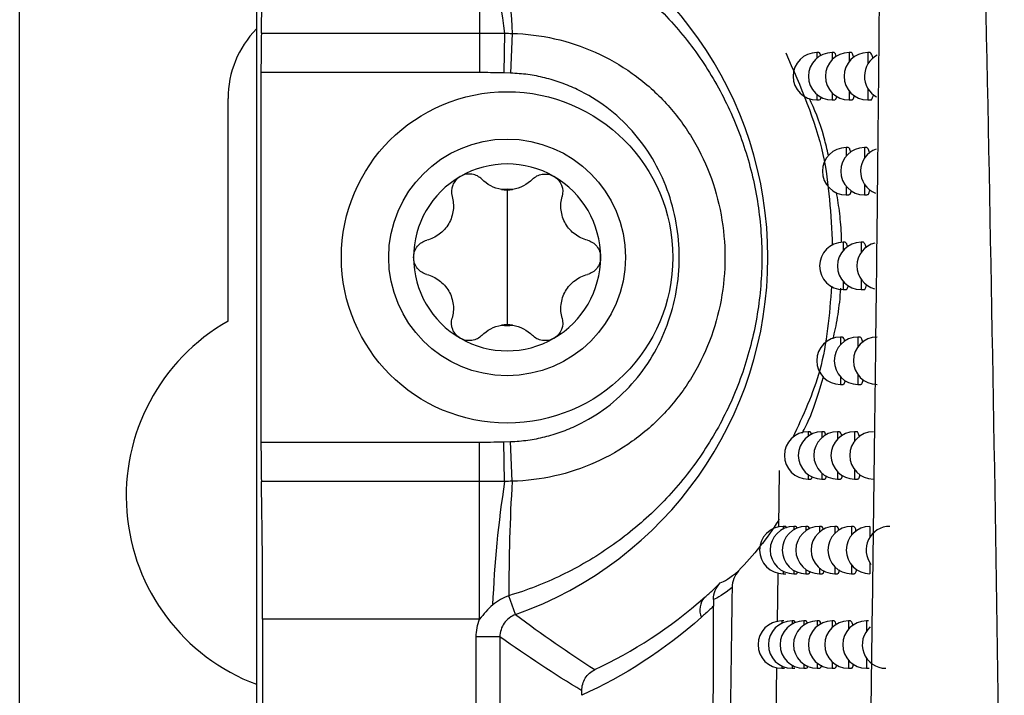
# Model space of a CAD drawing. Header units: millimetres. Extents: x -117 to 444, y -157 to 472.
# Tile 60 of 160: x 155 to 165, y 91 to 98. Entities that reach past the tile are written whole.
import ezdxf

# ---------------------------------------------------------------- set-up
doc = ezdxf.new("R2010")
doc.units = ezdxf.units.MM

msp = doc.modelspace()

# ---------------------------------------------------------------- linework, layer by layer
at = {"color": 7, "linetype": 'Continuous', "lineweight": 25}
for p, q in [((155.022, 80.569), (155.022, 235.569)), ((157.522, 235.569), (157.522, 80.569)), ((159.879, 99.414), (159.879, 97.959)), ((157.574, 97.959), (159.879, 97.959)), ((159.879, 97.959), (159.879, 97.543)), ((160.143, 97.958), (160.136, 97.54)), ((160.223, 97.957), (160.206, 97.538)), ((163.461, 97.754), (163.439, 97.754)), ((163.439, 97.754), (163.439, 97.695)), ((163.622, 97.754), (163.601, 97.754)), ((163.601, 97.754), (163.601, 97.678)), ((163.801, 97.754), (163.78, 97.754)), ((163.78, 97.754), (163.78, 97.658)), ((163.998, 97.754), (163.977, 97.754)), ((163.977, 97.754), (163.977, 97.632)), ((157.57, 97.543), (157.57, 93.64)), ((159.879, 97.543), (157.57, 97.543)), ((160.206, 97.538), (160.136, 97.54)), ((163.601, 97.33), (163.601, 97.254)), ((163.78, 97.35), (163.78, 97.254)), ((163.977, 97.376), (163.977, 97.254)), ((157.222, 94.917), (157.222, 97.269)), ((163.439, 97.313), (163.439, 97.254)), ((163.439, 97.254), (163.468, 97.254)), ((163.601, 97.254), (163.63, 97.254)), ((163.78, 97.254), (163.81, 97.254)), ((163.977, 97.254), (164.007, 97.254)), ((163.77, 96.751), (163.749, 96.751)), ((163.749, 96.751), (163.749, 96.66)), ((163.963, 96.751), (163.942, 96.751)), ((163.942, 96.751), (163.942, 96.636)), ((160.169, 96.304), (160.169, 95.591)), ((163.749, 96.342), (163.749, 96.251)), ((163.942, 96.367), (163.942, 96.251)), ((163.749, 96.251), (163.779, 96.251)), ((163.942, 96.251), (163.972, 96.251)), ((163.74, 95.75), (163.718, 95.75)), ((163.718, 95.75), (163.718, 95.664)), ((163.928, 95.75), (163.907, 95.75)), ((163.907, 95.75), (163.907, 95.641)), ((160.169, 95.591), (160.169, 94.879)), ((163.907, 95.358), (163.907, 95.25)), ((163.718, 95.336), (163.718, 95.25)), ((163.718, 95.25), (163.748, 95.25)), ((163.907, 95.25), (163.937, 95.25)), ((163.709, 94.749), (163.688, 94.749)), ((163.688, 94.749), (163.688, 94.667)), ((163.894, 94.749), (163.873, 94.749)), ((163.873, 94.749), (163.873, 94.646)), ((163.688, 94.33), (163.688, 94.249)), ((163.873, 94.351), (163.873, 94.249)), ((163.688, 94.249), (163.718, 94.249)), ((163.873, 94.249), (163.903, 94.249)), ((163.368, 93.749), (163.347, 93.749)), ((163.347, 93.749), (163.347, 93.7)), ((163.516, 93.749), (163.494, 93.749)), ((163.494, 93.749), (163.494, 93.687)), ((163.68, 93.749), (163.658, 93.749)), ((163.658, 93.749), (163.658, 93.671)), ((163.86, 93.749), (163.839, 93.749)), ((163.839, 93.749), (163.839, 93.651)), ((157.57, 93.64), (159.879, 93.64)), ((159.879, 93.224), (159.879, 93.64)), ((160.136, 93.642), (160.206, 93.645)), ((160.143, 93.224), (160.136, 93.642)), ((160.223, 93.226), (160.206, 93.645)), ((163.039, 92.74), (163.047, 93.338)), ((163.347, 93.297), (163.347, 93.249)), ((163.494, 93.31), (163.494, 93.249)), ((163.658, 93.326), (163.658, 93.249)), ((163.839, 93.346), (163.839, 93.249)), ((159.879, 93.224), (157.574, 93.224)), ((159.879, 91.769), (159.879, 93.224)), ((163.347, 93.249), (163.376, 93.249)), ((163.494, 93.249), (163.523, 93.249)), ((163.658, 93.249), (163.688, 93.249)), ((163.839, 93.249), (163.869, 93.249)), ((163.107, 92.749), (163.085, 92.749)), ((163.085, 92.749), (163.085, 92.723)), ((163.219, 92.749), (163.197, 92.749)), ((163.197, 92.749), (163.197, 92.714)), ((163.346, 92.749), (163.324, 92.749)), ((163.324, 92.749), (163.324, 92.703)), ((163.49, 92.749), (163.468, 92.749)), ((163.468, 92.749), (163.468, 92.691)), ((163.65, 92.749), (163.629, 92.749)), ((163.629, 92.749), (163.629, 92.676)), ((163.827, 92.749), (163.806, 92.749)), ((163.806, 92.749), (163.806, 92.657)), ((164, 92.749), (164, 92.634)), ((163.806, 92.341), (163.806, 92.249)), ((164, 92.364), (164, 92.249)), ((163.025, 91.742), (163.032, 92.256)), ((163.085, 92.275), (163.085, 92.249)), ((163.085, 92.249), (163.113, 92.249)), ((163.197, 92.284), (163.197, 92.249)), ((163.197, 92.249), (163.225, 92.249)), ((163.324, 92.295), (163.324, 92.249)), ((163.324, 92.249), (163.353, 92.249)), ((163.468, 92.307), (163.468, 92.249)), ((163.468, 92.249), (163.497, 92.249)), ((163.629, 92.323), (163.629, 92.249)), ((163.629, 92.249), (163.658, 92.249)), ((163.806, 92.249), (163.835, 92.249)), ((160.259, 91.818), (160.188, 92.017)), ((157.588, 91.769), (157.588, 80.635)), ((159.879, 91.769), (157.588, 91.769)), ((163.092, 91.75), (163.069, 91.75)), ((163.069, 91.75), (163.069, 91.726)), ((163.2, 91.75), (163.178, 91.75)), ((163.178, 91.75), (163.178, 91.717)), ((163.324, 91.75), (163.302, 91.75)), ((163.302, 91.75), (163.302, 91.707)), ((163.464, 91.75), (163.443, 91.75)), ((163.443, 91.75), (163.443, 91.695)), ((163.621, 91.75), (163.6, 91.75)), ((163.6, 91.75), (163.6, 91.681)), ((163.794, 91.75), (163.773, 91.75)), ((163.773, 91.75), (163.773, 91.663)), ((163.984, 91.75), (163.963, 91.75)), ((163.963, 91.75), (163.963, 91.642)), ((160.093, 91.582), (159.843, 91.582)), ((159.843, 82.89), (159.843, 91.582)), ((160.093, 91.582), (160.093, 83.14)), ((163.178, 91.284), (163.178, 91.25)), ((163.302, 91.294), (163.302, 91.25)), ((163.443, 91.306), (163.443, 91.25)), ((163.6, 91.32), (163.6, 91.25)), ((163.773, 91.338), (163.773, 91.25)), ((163.963, 91.359), (163.963, 91.25)), ((163.011, 90.745), (163.018, 91.257)), ((163.069, 91.275), (163.069, 91.25)), ((163.069, 91.25), (163.097, 91.25)), ((163.178, 91.25), (163.206, 91.25)), ((163.302, 91.25), (163.331, 91.25)), ((163.443, 91.25), (163.472, 91.25)), ((163.6, 91.25), (163.629, 91.25)), ((163.773, 91.25), (163.803, 91.25)), ((163.963, 91.25), (163.992, 91.25))]:
    msp.add_line(p, q, dxfattribs=at)
for radius in [1.75, 1.25]:
    msp.add_circle((160.169, 95.591), radius, dxfattribs=at)
for centre, radius, start, end in [((158.919, 95.591), 4.004, 289.5453, 70.4547), ((171.368, 99.703), 11.36, 182.2202, 188.8384), ((178.922, 99.092), 18.734, 179.7739, 183.474), ((158.272, 97.269), 1.05, 135.5847, 180), ((163.439, 97.504), 0.25, 90, 270), ((163.601, 97.504), 0.25, 90, 270), ((163.78, 97.504), 0.25, 90, 270), ((163.977, 97.504), 0.25, 90, 270), ((164.192, 97.504), 0.25, 117.1683, 240.9855), ((163.749, 96.501), 0.25, 90, 270), ((163.942, 96.501), 0.25, 90, 270), ((164.152, 96.501), 0.25, 110.4053, 248.1404), ((160.169, 95.591), 0.987, 60, 120), ((160.169, 95.591), 0.987, 120, 180), ((160.169, 95.591), 0.987, 360, 60), ((160.169, 95.591), 0.719, 85.3517, 94.6483), ((160.169, 96.678), 0.374, 261.0355, 278.9645), ((163.718, 95.5), 0.25, 90, 270), ((163.907, 95.5), 0.25, 90, 270), ((164.113, 95.5), 0.25, 103.8717, 255.0806), ((160.169, 95.591), 0.987, 180, 240), ((160.169, 95.591), 0.987, 300, 360), ((158.272, 93.069), 2.125, 119.6116, 249.3327), ((160.169, 94.505), 0.374, 81.0355, 98.9645), ((160.169, 95.591), 0.719, 265.3517, 274.6483), ((160.169, 95.591), 0.987, 240, 300), ((163.688, 94.499), 0.25, 90, 270), ((163.873, 94.499), 0.25, 90, 270), ((164.075, 94.499), 0.25, 90, 270), ((163.347, 93.499), 0.25, 90, 270), ((163.494, 93.499), 0.25, 90, 270), ((163.658, 93.499), 0.25, 90, 270), ((163.839, 93.499), 0.25, 90, 270), ((164.037, 93.499), 0.25, 90, 270), ((171.368, 91.479), 11.36, 171.1616, 177.7798), ((178.922, 92.09), 18.734, 176.526, 180.2261), ((163.085, 92.499), 0.25, 90, 270), ((163.197, 92.499), 0.25, 90, 270), ((163.324, 92.499), 0.25, 90, 270), ((163.468, 92.499), 0.25, 90, 270), ((163.629, 92.499), 0.25, 90, 270), ((163.806, 92.499), 0.25, 90, 270), ((164, 92.499), 0.25, 90, 270), ((164.21, 92.499), 0.25, 90, 217.3537), ((162.4, 91.868), 0.196, 137.6419, 203.6566), ((163.069, 91.5), 0.25, 90, 270), ((163.178, 91.5), 0.25, 90, 270), ((163.302, 91.5), 0.25, 90, 270), ((163.443, 91.5), 0.25, 90, 270), ((163.6, 91.5), 0.25, 90, 270), ((163.773, 91.5), 0.25, 90, 270), ((163.963, 91.5), 0.25, 90, 270), ((164.169, 91.5), 0.25, 131.1634, 270)]:
    msp.add_arc(centre, radius, start, end, dxfattribs=at)
for centre, major_axis, start_param, end_param in [((157.557, 99.414), (0, 1.75), 3.730624, 4.712389), ((157.579, 97.543), (0, 0.5), 0.589031, 1.570796), ((157.579, 93.64), (0, 0.5), 1.570796, 2.552562), ((157.557, 91.769), (0, 1.75), 4.712389, 5.694154)]:
    msp.add_ellipse(centre, major_axis=major_axis, ratio=0.017455, start_param=start_param, end_param=end_param, dxfattribs=at)
for points, knots in [([(164.158, 116.098), (164.159, 115.583), (164.161, 114.531), (164.161, 112.918), (164.161, 111.234), (164.159, 109.481), (164.154, 107.659), (164.148, 105.77), (164.139, 103.816), (164.125, 101.644), (164.107, 99.224), (164.081, 96.527), (164.048, 93.675), (164.008, 90.673), (163.976, 88.623), (163.959, 87.573)], [0, 0, 0, 0, 0.0539585, 0.1104263, 0.1693731, 0.2307655, 0.294567, 0.3607381, 0.4292363, 0.500016, 0.5890884, 0.6837429, 0.7838656, 0.8893304, 1, 1, 1, 1]), ([(164.758, 115.904), (164.908, 110.789), (165.056, 105.675), (165.288, 95.448), (165.373, 90.336), (165.419, 85.227)], [0, 0, 0, 0, 0.5, 0.5, 1, 1, 1, 1]), ([(160.188, 99.166), (160.38, 99.108), (160.565, 99.036), (160.924, 98.862), (161.097, 98.761), (161.424, 98.534), (161.577, 98.408), (161.865, 98.13), (161.998, 97.98), (162.236, 97.663), (162.343, 97.493), (162.528, 97.139), (162.606, 96.956), (162.732, 96.578), (162.78, 96.383), (162.843, 95.99), (162.859, 95.791), (162.859, 95.391), (162.843, 95.192), (162.779, 94.798), (162.731, 94.603), (162.606, 94.225), (162.528, 94.042), (162.342, 93.688), (162.236, 93.519), (161.997, 93.202), (161.864, 93.051), (161.577, 92.774), (161.423, 92.649), (161.098, 92.422), (160.924, 92.32), (160.565, 92.147), (160.38, 92.075), (160.188, 92.017)], [0, 0, 0, 0, 0.0625, 0.0625, 0.125, 0.125, 0.1875, 0.1875, 0.25, 0.25, 0.3125, 0.3125, 0.375, 0.375, 0.4375, 0.4375, 0.5, 0.5, 0.5625, 0.5625, 0.625, 0.625, 0.6875, 0.6875, 0.75, 0.75, 0.8125, 0.8125, 0.875, 0.875, 0.9375, 0.9375, 1, 1, 1, 1]), ([(160.223, 97.957), (160.375, 97.953), (160.524, 97.934), (160.817, 97.868), (160.962, 97.82), (161.237, 97.697), (161.367, 97.622), (161.612, 97.448), (161.728, 97.347), (161.933, 97.128), (162.024, 97.009), (162.185, 96.752), (162.252, 96.616), (162.36, 96.336), (162.401, 96.189), (162.456, 95.891), (162.469, 95.742), (162.469, 95.441), (162.456, 95.289), (162.401, 94.992), (162.36, 94.848), (162.252, 94.567), (162.184, 94.43), (162.025, 94.175), (161.934, 94.056), (161.728, 93.836), (161.613, 93.735), (161.369, 93.561), (161.239, 93.487), (160.962, 93.362), (160.819, 93.315), (160.526, 93.249), (160.375, 93.23), (160.223, 93.226)], [0, 0, 0, 0, 0.0625, 0.0625, 0.125, 0.125, 0.1875, 0.1875, 0.25, 0.25, 0.3125, 0.3125, 0.375, 0.375, 0.4375, 0.4375, 0.5, 0.5, 0.5625, 0.5625, 0.625, 0.625, 0.6875, 0.6875, 0.75, 0.75, 0.8125, 0.8125, 0.875, 0.875, 0.9375, 0.9375, 1, 1, 1, 1]), ([(163.112, 97.75), (163.267, 97.398), (163.554, 96.747), (163.587, 96.043), (163.603, 95.72)], [0, 0, 0, 0, 0.541558, 1, 1, 1, 1]), ([(163.48, 97.72), (163.478, 97.727), (163.472, 97.75), (163.465, 97.752), (163.461, 97.754)], [0, 0, 0, 0, 0.328887, 1, 1, 1, 1]), ([(163.646, 97.71), (163.643, 97.721), (163.636, 97.748), (163.627, 97.752), (163.622, 97.754)], [0, 0, 0, 0, 0.4181368, 1, 1, 1, 1]), ([(163.831, 97.701), (163.827, 97.715), (163.817, 97.744), (163.806, 97.759), (163.801, 97.754), (163.801, 97.754)], [0, 0, 0, 0, 0.482514, 0.999383, 1, 1, 1, 1]), ([(164.033, 97.691), (164.033, 97.693), (164.028, 97.717), (164.016, 97.74), (164.004, 97.759), (163.998, 97.754), (163.998, 97.754)], [0, 0, 0, 0, 0.0555822, 0.5213808, 0.9961507, 1, 1, 1, 1]), ([(160.136, 97.54), (160.089, 97.541), (160.003, 97.542), (159.917, 97.543), (159.879, 97.543)], [0, 0, 0, 0, 0.551952, 1, 1, 1, 1]), ([(160.206, 93.645), (160.237, 93.646), (160.298, 93.649), (160.389, 93.66), (160.478, 93.675), (160.567, 93.695), (160.654, 93.719), (160.741, 93.747), (160.826, 93.78), (160.992, 93.855), (161.228, 93.997), (161.495, 94.246), (161.713, 94.541), (161.869, 94.872), (161.966, 95.225), (161.997, 95.59), (161.966, 95.955), (161.87, 96.309), (161.714, 96.64), (161.496, 96.935), (161.229, 97.185), (160.967, 97.343), (160.743, 97.437), (160.568, 97.49), (160.389, 97.526), (160.267, 97.534), (160.206, 97.538)], [0, 0, 0, 0, 0.0157792, 0.031438, 0.0470168, 0.0625566, 0.0780986, 0.0936842, 0.1093542, 0.125149, 0.1873516, 0.2500557, 0.3121061, 0.3748809, 0.4371625, 0.4997682, 0.5624158, 0.6247412, 0.687604, 0.7497406, 0.8124889, 0.8747341, 0.906229, 0.9373851, 0.9685321, 1, 1, 1, 1]), ([(163.563, 96.667), (163.548, 96.731), (163.48, 97.015), (163.413, 97.158), (163.361, 97.269)], [0, 0, 0, 0, 0.225743, 1, 1, 1, 1]), ([(163.468, 97.257), (163.47, 97.256), (163.475, 97.253), (163.482, 97.265), (163.486, 97.284), (163.486, 97.287)], [0, 0, 0, 0, 0.216091, 0.888415, 1, 1, 1, 1]), ([(163.63, 97.257), (163.632, 97.256), (163.638, 97.253), (163.646, 97.266), (163.651, 97.289), (163.652, 97.294)], [0, 0, 0, 0, 0.19454, 0.810761, 1, 1, 1, 1]), ([(163.81, 97.257), (163.811, 97.256), (163.818, 97.253), (163.828, 97.268), (163.834, 97.293), (163.835, 97.301)], [0, 0, 0, 0, 0.176174, 0.745984, 1, 1, 1, 1]), ([(164.007, 97.257), (164.009, 97.256), (164.016, 97.252), (164.027, 97.269), (164.034, 97.298), (164.037, 97.308)], [0, 0, 0, 0, 0.160205, 0.691007, 1, 1, 1, 1]), ([(163.799, 96.701), (163.795, 96.715), (163.786, 96.745), (163.776, 96.749), (163.77, 96.751)], [0, 0, 0, 0, 0.469396, 1, 1, 1, 1]), ([(163.997, 96.691), (163.997, 96.693), (163.992, 96.716), (163.98, 96.738), (163.969, 96.756), (163.963, 96.751), (163.963, 96.751)], [0, 0, 0, 0, 0.0388162, 0.5134905, 0.996932, 1, 1, 1, 1]), ([(159.675, 96.446), (159.638, 96.425), (159.61, 96.391), (159.58, 96.314), (159.578, 96.273), (159.589, 96.235)], [0, 0, 0, 0, 0.5, 0.5, 1, 1, 1, 1]), ([(159.902, 96.416), (159.875, 96.444), (159.838, 96.463), (159.757, 96.476), (159.713, 96.468), (159.675, 96.446)], [0, 0, 0, 0, 0.5, 0.5, 1, 1, 1, 1]), ([(160.436, 96.416), (160.464, 96.444), (160.5, 96.463), (160.582, 96.476), (160.626, 96.468), (160.663, 96.446)], [0, 0, 0, 0, 0.5, 0.5, 1, 1, 1, 1]), ([(160.663, 96.446), (160.7, 96.425), (160.729, 96.391), (160.759, 96.314), (160.76, 96.273), (160.75, 96.235)], [0, 0, 0, 0, 0.5, 0.5, 1, 1, 1, 1]), ([(163.702, 95.749), (163.701, 95.769), (163.699, 95.875), (163.682, 96.069), (163.66, 96.206), (163.648, 96.278)], [0, 0, 0, 0, 0.100493, 0.526908, 1, 1, 1, 1]), ([(163.779, 96.255), (163.78, 96.254), (163.787, 96.25), (163.796, 96.265), (163.802, 96.29), (163.803, 96.297)], [0, 0, 0, 0, 0.180199, 0.760054, 1, 1, 1, 1]), ([(163.972, 96.254), (163.973, 96.254), (163.981, 96.25), (163.991, 96.266), (163.998, 96.294), (164.001, 96.304)], [0, 0, 0, 0, 0.163917, 0.70367, 1, 1, 1, 1]), ([(159.589, 96.235), (159.601, 96.189), (159.606, 96.14), (159.594, 96.041), (159.578, 95.992), (159.527, 95.903), (159.492, 95.865), (159.412, 95.805), (159.368, 95.784), (159.322, 95.772)], [0, 0, 0, 0, 0.25, 0.25, 0.5, 0.5, 0.75, 0.75, 1, 1, 1, 1]), ([(161.017, 95.772), (160.97, 95.784), (160.926, 95.805), (160.847, 95.865), (160.812, 95.903), (160.761, 95.992), (160.745, 96.041), (160.733, 96.14), (160.737, 96.189), (160.75, 96.235)], [0, 0, 0, 0, 0.25, 0.25, 0.5, 0.5, 0.75, 0.75, 1, 1, 1, 1]), ([(159.182, 95.591), (159.182, 95.634), (159.197, 95.676), (159.248, 95.74), (159.284, 95.763), (159.322, 95.772)], [0, 0, 0, 0, 0.5, 0.5, 1, 1, 1, 1]), ([(161.017, 95.772), (161.055, 95.763), (161.09, 95.74), (161.142, 95.676), (161.157, 95.634), (161.157, 95.591)], [0, 0, 0, 0, 0.5, 0.5, 1, 1, 1, 1]), ([(163.961, 95.692), (163.961, 95.693), (163.957, 95.715), (163.945, 95.736), (163.934, 95.754), (163.928, 95.75), (163.928, 95.75)], [0, 0, 0, 0, 0.021508, 0.505326, 0.997711, 1, 1, 1, 1]), ([(163.767, 95.701), (163.763, 95.714), (163.754, 95.743), (163.745, 95.747), (163.74, 95.75)], [0, 0, 0, 0, 0.455538, 1, 1, 1, 1]), ([(159.322, 95.41), (159.284, 95.42), (159.248, 95.442), (159.197, 95.507), (159.182, 95.548), (159.182, 95.591)], [0, 0, 0, 0, 0.5, 0.5, 1, 1, 1, 1]), ([(161.157, 95.591), (161.157, 95.548), (161.142, 95.507), (161.09, 95.442), (161.055, 95.42), (161.017, 95.41)], [0, 0, 0, 0, 0.5, 0.5, 1, 1, 1, 1]), ([(159.322, 95.41), (159.368, 95.398), (159.412, 95.377), (159.492, 95.318), (159.527, 95.279), (159.578, 95.191), (159.594, 95.141), (159.606, 95.043), (159.601, 94.994), (159.589, 94.948)], [0, 0, 0, 0, 0.25, 0.25, 0.5, 0.5, 0.75, 0.75, 1, 1, 1, 1]), ([(160.75, 94.948), (160.737, 94.994), (160.733, 95.043), (160.745, 95.141), (160.761, 95.191), (160.812, 95.279), (160.847, 95.318), (160.926, 95.377), (160.97, 95.398), (161.017, 95.41)], [0, 0, 0, 0, 0.25, 0.25, 0.5, 0.5, 0.75, 0.75, 1, 1, 1, 1]), ([(163.595, 95.288), (163.572, 94.987), (163.529, 94.428), (163.293, 93.918), (163.184, 93.683)], [0, 0, 0, 0, 0.538566, 1, 1, 1, 1]), ([(163.612, 94.732), (163.628, 94.802), (163.659, 94.935), (163.685, 95.137), (163.692, 95.253), (163.693, 95.266)], [0, 0, 0, 0, 0.502571, 0.946885, 1, 1, 1, 1]), ([(163.748, 95.253), (163.749, 95.252), (163.756, 95.248), (163.765, 95.263), (163.77, 95.287), (163.772, 95.294)], [0, 0, 0, 0, 0.184311, 0.774509, 1, 1, 1, 1]), ([(163.937, 95.253), (163.939, 95.252), (163.946, 95.248), (163.956, 95.264), (163.963, 95.291), (163.965, 95.3)], [0, 0, 0, 0, 0.167702, 0.716659, 1, 1, 1, 1]), ([(159.675, 94.736), (159.638, 94.758), (159.61, 94.791), (159.58, 94.868), (159.578, 94.91), (159.589, 94.948)], [0, 0, 0, 0, 0.5, 0.5, 1, 1, 1, 1]), ([(160.75, 94.948), (160.76, 94.91), (160.759, 94.868), (160.729, 94.792), (160.7, 94.758), (160.663, 94.736)], [0, 0, 0, 0, 0.5, 0.5, 1, 1, 1, 1]), ([(159.902, 94.767), (159.875, 94.739), (159.838, 94.719), (159.756, 94.707), (159.713, 94.715), (159.675, 94.736)], [0, 0, 0, 0, 0.5, 0.5, 1, 1, 1, 1]), ([(160.663, 94.736), (160.626, 94.715), (160.582, 94.707), (160.501, 94.719), (160.464, 94.739), (160.436, 94.767)], [0, 0, 0, 0, 0.5, 0.5, 1, 1, 1, 1]), ([(163.735, 94.702), (163.732, 94.714), (163.724, 94.742), (163.714, 94.746), (163.709, 94.749)], [0, 0, 0, 0, 0.440883, 1, 1, 1, 1]), ([(163.926, 94.693), (163.926, 94.693), (163.922, 94.714), (163.911, 94.735), (163.899, 94.754), (163.894, 94.749), (163.894, 94.749)], [0, 0, 0, 0, 0.003632, 0.496875, 0.9984871, 1, 1, 1, 1]), ([(163.283, 93.735), (163.312, 93.786), (163.383, 93.911), (163.463, 94.174), (163.51, 94.33)], [0, 0, 0, 0, 0.4076, 1, 1, 1, 1]), ([(163.718, 94.252), (163.719, 94.251), (163.726, 94.247), (163.734, 94.262), (163.739, 94.285), (163.741, 94.291)], [0, 0, 0, 0, 0.188517, 0.789365, 1, 1, 1, 1]), ([(163.903, 94.252), (163.904, 94.251), (163.912, 94.247), (163.921, 94.263), (163.928, 94.289), (163.93, 94.298)], [0, 0, 0, 0, 0.1715628, 0.7299872, 1, 1, 1, 1]), ([(163.383, 93.722), (163.382, 93.727), (163.377, 93.746), (163.372, 93.747), (163.368, 93.748)], [0, 0, 0, 0, 0.234985, 1, 1, 1, 1]), ([(163.535, 93.713), (163.533, 93.721), (163.527, 93.744), (163.52, 93.747), (163.516, 93.748)], [0, 0, 0, 0, 0.344059, 1, 1, 1, 1]), ([(163.704, 93.704), (163.701, 93.716), (163.693, 93.743), (163.684, 93.746), (163.68, 93.748)], [0, 0, 0, 0, 0.4253637, 1, 1, 1, 1]), ([(163.891, 93.695), (163.886, 93.709), (163.877, 93.738), (163.866, 93.753), (163.86, 93.748), (163.86, 93.748)], [0, 0, 0, 0, 0.485231, 0.999258, 1, 1, 1, 1]), ([(159.879, 93.64), (159.917, 93.64), (160.003, 93.64), (160.089, 93.642), (160.136, 93.642)], [0, 0, 0, 0, 0.448048, 1, 1, 1, 1]), ([(163.376, 93.252), (163.377, 93.251), (163.382, 93.248), (163.388, 93.258), (163.391, 93.275), (163.391, 93.276)], [0, 0, 0, 0, 0.236791, 0.964274, 1, 1, 1, 1]), ([(163.523, 93.252), (163.525, 93.251), (163.531, 93.247), (163.537, 93.259), (163.541, 93.28), (163.542, 93.283)], [0, 0, 0, 0, 0.212934, 0.87695, 1, 1, 1, 1]), ([(163.688, 93.252), (163.689, 93.251), (163.696, 93.247), (163.704, 93.261), (163.709, 93.284), (163.71, 93.289)], [0, 0, 0, 0, 0.192819, 0.80464, 1, 1, 1, 1]), ([(163.869, 93.252), (163.87, 93.251), (163.878, 93.247), (163.887, 93.262), (163.893, 93.288), (163.895, 93.296)], [0, 0, 0, 0, 0.175503, 0.743668, 1, 1, 1, 1]), ([(163.04, 92.824), (163.038, 92.82), (162.923, 92.621), (162.767, 92.448), (162.613, 92.278)], [0, 0, 0, 0, 0.020646, 1, 1, 1, 1]), ([(163.117, 92.731), (163.117, 92.733), (163.114, 92.748), (163.11, 92.748), (163.107, 92.749)], [0, 0, 0, 0, 0.096423, 1, 1, 1, 1]), ([(163.23, 92.727), (163.23, 92.73), (163.226, 92.747), (163.222, 92.748), (163.219, 92.749)], [0, 0, 0, 0, 0.166379, 1, 1, 1, 1]), ([(163.36, 92.724), (163.359, 92.728), (163.355, 92.746), (163.35, 92.748), (163.346, 92.749)], [0, 0, 0, 0, 0.224212, 1, 1, 1, 1]), ([(163.508, 92.716), (163.506, 92.723), (163.501, 92.745), (163.494, 92.747), (163.49, 92.749)], [0, 0, 0, 0, 0.322379, 1, 1, 1, 1]), ([(163.674, 92.707), (163.671, 92.717), (163.663, 92.743), (163.655, 92.747), (163.65, 92.749)], [0, 0, 0, 0, 0.408908, 1, 1, 1, 1]), ([(163.856, 92.698), (163.852, 92.712), (163.843, 92.742), (163.832, 92.747), (163.827, 92.749)], [0, 0, 0, 0, 0.472225, 1, 1, 1, 1]), ([(163.225, 92.252), (163.226, 92.251), (163.23, 92.248), (163.234, 92.26), (163.236, 92.269)], [0, 0, 0, 0, 0.297254, 1, 1, 1, 1]), ([(163.353, 92.252), (163.354, 92.251), (163.36, 92.248), (163.365, 92.258), (163.368, 92.275), (163.368, 92.275)], [0, 0, 0, 0, 0.242341, 0.984786, 1, 1, 1, 1]), ([(163.497, 92.252), (163.499, 92.251), (163.505, 92.248), (163.511, 92.26), (163.515, 92.279), (163.515, 92.282)], [0, 0, 0, 0, 0.217833, 0.894756, 1, 1, 1, 1]), ([(163.658, 92.252), (163.66, 92.251), (163.666, 92.248), (163.674, 92.261), (163.679, 92.284), (163.68, 92.289)], [0, 0, 0, 0, 0.197223, 0.820349, 1, 1, 1, 1]), ([(163.835, 92.252), (163.837, 92.251), (163.844, 92.248), (163.853, 92.263), (163.859, 92.288), (163.86, 92.295)], [0, 0, 0, 0, 0.179526, 0.757717, 1, 1, 1, 1]), ([(162.256, 92), (162.284, 92.025), (162.312, 92.051), (162.34, 92.076), (162.366, 92.101), (162.392, 92.126), (162.419, 92.152)], [0, 0, 0, 0, 0.0003657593, 0.0003657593, 0.0003657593, 0.0007139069, 0.0007139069, 0.0007139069, 0.0007139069]), ([(162.349, 91.976), (162.349, 92.01), (162.355, 92.042), (162.379, 92.102), (162.397, 92.129), (162.419, 92.152)], [0, 0, 0, 0, 0.5, 0.5, 1, 1, 1, 1]), ([(162.545, 92.104), (162.526, 90.758), (162.499, 88.743), (162.474, 86.733), (162.461, 85.729), (162.457, 85.394), (162.449, 84.725), (162.444, 84.391), (162.441, 84.057)], [0, 0, 0, 0, 0.5, 0.75, 0.75, 0.875, 0.875, 1, 1, 1, 1]), ([(162.35, 91.908), (162.336, 91.895), (162.323, 91.883), (162.309, 91.87), (162.28, 91.843), (162.251, 91.816), (162.221, 91.79)], [0, 0, 0, 0, 0.000173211, 0.000173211, 0.000173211, 0.0005462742, 0.0005462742, 0.0005462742, 0.0005462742]), ([(162.32, 84.015), (162.325, 85.329), (162.33, 86.643), (162.34, 89.274), (162.345, 90.591), (162.35, 91.908)], [0, 0, 0, 0, 0.5, 0.5, 1, 1, 1, 1]), ([(160.259, 91.818), (160.21, 91.8), (160.168, 91.768), (160.109, 91.685), (160.093, 91.634), (160.093, 91.582)], [0, 0, 0, 0, 0.5, 0.5, 1, 1, 1, 1]), ([(163.211, 91.73), (163.211, 91.732), (163.207, 91.749), (163.203, 91.749), (163.2, 91.75)], [0, 0, 0, 0, 0.153901, 1, 1, 1, 1]), ([(163.338, 91.726), (163.337, 91.73), (163.333, 91.748), (163.328, 91.749), (163.324, 91.75)], [0, 0, 0, 0, 0.213165, 1, 1, 1, 1]), ([(163.482, 91.719), (163.48, 91.726), (163.475, 91.747), (163.469, 91.749), (163.464, 91.75)], [0, 0, 0, 0, 0.299182, 1, 1, 1, 1]), ([(163.643, 91.71), (163.641, 91.72), (163.634, 91.745), (163.626, 91.748), (163.621, 91.75)], [0, 0, 0, 0, 0.391436, 1, 1, 1, 1]), ([(163.822, 91.701), (163.818, 91.715), (163.809, 91.744), (163.799, 91.748), (163.794, 91.75)], [0, 0, 0, 0, 0.458489, 1, 1, 1, 1]), ([(163.629, 91.254), (163.631, 91.253), (163.637, 91.249), (163.644, 91.262), (163.649, 91.284), (163.65, 91.288)], [0, 0, 0, 0, 0.201734, 0.836513, 1, 1, 1, 1]), ([(163.803, 91.254), (163.804, 91.253), (163.811, 91.249), (163.82, 91.264), (163.825, 91.288), (163.827, 91.295)], [0, 0, 0, 0, 0.183636, 0.772147, 1, 1, 1, 1]), ([(160.958, 91.012), (160.958, 91.06), (160.971, 91.106), (161.019, 91.184), (161.055, 91.216), (161.095, 91.236)], [0, 0, 0, 0, 0.5, 0.5, 1, 1, 1, 1]), ([(163.331, 91.254), (163.332, 91.253), (163.337, 91.249), (163.342, 91.264), (163.345, 91.275)], [0, 0, 0, 0, 0.249339, 1, 1, 1, 1]), ([(163.472, 91.254), (163.473, 91.253), (163.479, 91.249), (163.485, 91.261), (163.489, 91.28), (163.489, 91.282)], [0, 0, 0, 0, 0.222862, 0.913111, 1, 1, 1, 1])]:
    msp.add_open_spline(points, degree=3, knots=knots, dxfattribs=at)
for points in [[(159.879, 97.959), (159.967, 97.959), (160.055, 97.958), (160.143, 97.958)], [(160.143, 97.958), (160.17, 97.958), (160.196, 97.958), (160.223, 97.957)], [(160.111, 96.308), (160.029, 96.321), (159.957, 96.361), (159.902, 96.416)], [(160.436, 96.416), (160.382, 96.361), (160.31, 96.321), (160.228, 96.308)], [(159.902, 94.767), (159.957, 94.822), (160.029, 94.861), (160.111, 94.874)], [(160.228, 94.874), (160.31, 94.861), (160.382, 94.822), (160.436, 94.767)], [(160.143, 93.224), (160.055, 93.224), (159.967, 93.224), (159.879, 93.224)], [(160.223, 93.226), (160.196, 93.225), (160.17, 93.224), (160.143, 93.224)], [(162.419, 92.152), (162.458, 92.166), (162.523, 92.206), (162.613, 92.278)], [(162.613, 92.278), (162.57, 92.23), (162.546, 92.168), (162.545, 92.104)], [(160.188, 92.017), (160.125, 91.995), (160.068, 91.962), (160.017, 91.919)], [(162.545, 92.104), (162.455, 92.032), (162.39, 91.991), (162.349, 91.976)], [(160.017, 91.919), (159.964, 91.875), (159.922, 91.822), (159.879, 91.769)], [(161.095, 91.236), (161.499, 91.425), (161.889, 91.675), (162.256, 92)], [(162.349, 91.976), (162.35, 91.954), (162.35, 91.931), (162.35, 91.908)], [(160.259, 91.818), (160.536, 91.61), (160.815, 91.418), (161.095, 91.236)], [(159.843, 91.582), (159.843, 91.646), (159.855, 91.71), (159.879, 91.769)], [(162.221, 91.79), (161.824, 91.436), (161.399, 91.167), (160.958, 90.965)], [(160.958, 91.012), (160.669, 91.19), (160.381, 91.379), (160.093, 91.582)], [(160.958, 90.965), (160.958, 90.98), (160.958, 90.996), (160.958, 91.012)]]:
    msp.add_open_spline(points, degree=3, dxfattribs=at)

doc.saveas('drawing.dxf')
